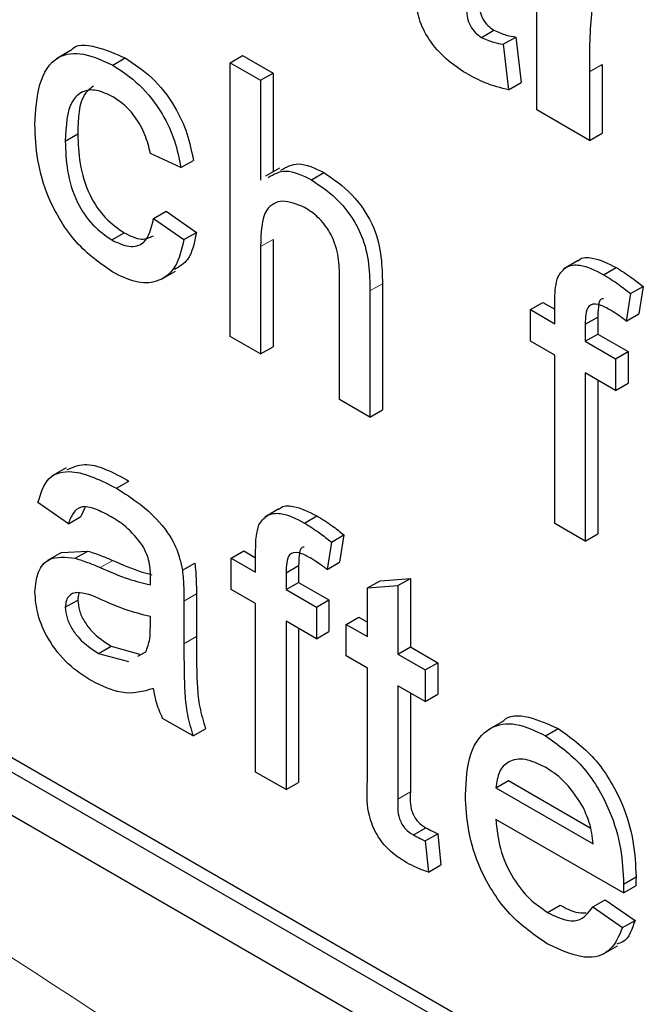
# Paper-space layout 'Blatt2' of a CAD drawing. Header units: millimetres. Extents: x 5 to 418, y 2 to 292.
# Tile 11 of 60: x 68.06 to 69.84, y 141.03 to 143.82. Entities that reach past the tile are written whole.
import ezdxf

# ---------------------------------------------------------------- set-up
doc = ezdxf.new("R2010")
doc.units = ezdxf.units.MM

psp = doc.layouts.new('Blatt2')

# ---------------------------------------------------------------- linework, layer by layer
at = {"color": 7, "linetype": 'Continuous', "lineweight": 25}
for p, q in [((58.032, 147.3381), (75.7097, 137.133)), ((62.5575, 144.8481), (75.7097, 137.2555)), ((62.5928, 144.8685), (75.745, 137.2759)), ((69.5234, 143.5622), (69.5234, 144.2186)), ((69.3666, 143.7678), (69.402, 143.7882)), ((69.4287, 143.7486), (69.464, 143.769)), ((69.464, 143.769), (69.479, 143.64)), ((68.2025, 143.7304), (68.1627, 143.7075)), ((69.4287, 143.7486), (69.4436, 143.6196)), ((68.3222, 143.6893), (68.3576, 143.7097)), ((68.6548, 143.6962), (68.6902, 143.7166)), ((68.6902, 143.7166), (68.7763, 143.6669)), ((68.6548, 142.9205), (68.6548, 143.6962)), ((68.6548, 143.6962), (68.741, 143.6464)), ((69.7083, 143.6909), (69.7083, 143.4963)), ((68.741, 143.6464), (68.7763, 143.6669)), ((68.741, 143.6464), (68.741, 143.3632)), ((68.7763, 143.6669), (68.7763, 143.3865)), ((69.673, 143.6705), (69.673, 143.4758)), ((69.4436, 143.6196), (69.479, 143.64)), ((69.673, 143.4758), (69.5234, 143.5622)), ((68.188, 143.4738), (68.2234, 143.4942)), ((69.673, 143.4758), (69.7083, 143.4963)), ((68.5153, 143.3988), (68.4292, 143.4386)), ((68.5153, 143.3988), (68.5507, 143.4192)), ((68.795, 143.3974), (68.7553, 143.3744)), ((68.8849, 143.3644), (68.9203, 143.3848)), ((68.4378, 143.2546), (68.4732, 143.275)), ((68.4378, 143.2546), (68.5239, 143.1949)), ((68.4732, 143.275), (68.5593, 143.2153)), ((68.3194, 143.1937), (68.3547, 143.2141)), ((68.5239, 143.1949), (68.5593, 143.2153)), ((68.741, 143.1748), (68.741, 142.8707)), ((68.7763, 143.1952), (68.7763, 142.8911)), ((69.6403, 143.1352), (69.6005, 143.1123)), ((69.7129, 143.0953), (69.7482, 143.1157)), ((68.4604, 143.0824), (68.5002, 143.1054)), ((68.9649, 142.7415), (68.9649, 143.0937)), ((69.0863, 143.0696), (69.0863, 142.7122)), ((69.7892, 143.0415), (69.8245, 143.0619)), ((69.8245, 143.0619), (69.8123, 142.9843)), ((69.051, 143.0492), (69.051, 142.6918)), ((69.7892, 143.0415), (69.7769, 142.9639)), ((69.5056, 142.9962), (69.541, 143.0166)), ((69.541, 143.0166), (69.5745, 142.9972)), ((69.5745, 142.9564), (69.5745, 143.014)), ((69.5056, 142.9067), (69.5056, 142.9962)), ((69.5056, 142.9962), (69.5745, 142.9564)), ((69.6607, 142.9547), (69.696, 142.9751)), ((69.696, 142.9751), (69.696, 142.9271)), ((69.7769, 142.9639), (69.8123, 142.9843)), ((69.6607, 142.9547), (69.6607, 142.9067)), ((68.741, 142.8707), (68.6548, 142.9205)), ((69.6607, 142.9067), (69.696, 142.9271)), ((69.696, 142.9271), (69.7821, 142.8774)), ((69.5745, 142.8669), (69.5056, 142.9067)), ((69.6607, 142.9067), (69.7468, 142.857)), ((68.741, 142.8707), (68.7763, 142.8911)), ((69.5745, 142.3895), (69.5745, 142.8669)), ((69.7468, 142.857), (69.7821, 142.8774)), ((69.7821, 142.8774), (69.7821, 142.7879)), ((69.7468, 142.857), (69.7468, 142.7674)), ((69.7468, 142.7674), (69.6607, 142.8172)), ((69.6607, 142.8172), (69.6607, 142.3398)), ((69.696, 142.7968), (69.696, 142.3602)), ((69.7468, 142.7674), (69.7821, 142.7879)), ((69.051, 142.6918), (68.9649, 142.7415)), ((69.051, 142.6918), (69.0863, 142.7122)), ((68.1907, 142.5481), (68.1509, 142.5251)), ((68.333, 142.4897), (68.3683, 142.5101)), ((68.1967, 142.3893), (68.1105, 142.449)), ((68.2432, 142.4345), (68.232, 142.4098)), ((68.7928, 142.4311), (68.7531, 142.4081)), ((68.1967, 142.3893), (68.232, 142.4098)), ((68.8654, 142.3911), (68.9008, 142.4115)), ((69.6607, 142.3398), (69.5745, 142.3895)), ((68.9417, 142.3373), (68.9295, 142.2597)), ((68.9417, 142.3373), (68.9771, 142.3577)), ((68.9771, 142.3577), (68.9648, 142.2801)), ((69.6607, 142.3398), (69.696, 142.3602)), ((68.1775, 142.3075), (68.1378, 142.2846)), ((68.1776, 142.3074), (68.2514, 142.3119)), ((68.216, 142.2914), (68.2514, 142.3119)), ((68.6582, 142.292), (68.6935, 142.3124)), ((68.6935, 142.3124), (68.7271, 142.293)), ((68.7271, 142.2522), (68.7271, 142.3098)), ((68.5198, 142.2575), (68.5551, 142.2779)), ((68.6582, 142.2025), (68.6582, 142.292)), ((68.6582, 142.292), (68.7271, 142.2522)), ((68.9295, 142.2597), (68.9648, 142.2801)), ((68.8132, 142.2505), (68.8486, 142.2709)), ((68.8132, 142.2505), (68.8132, 142.2025)), ((68.8486, 142.2709), (68.8486, 142.2229)), ((68.8132, 142.2025), (68.8486, 142.2229)), ((68.8486, 142.2229), (68.9347, 142.1732)), ((69.0441, 142.2072), (69.0795, 142.2276)), ((69.0795, 142.2276), (69.1656, 142.2344)), ((69.1302, 142.214), (69.1656, 142.2344)), ((69.1656, 142.2344), (69.1656, 142.0399)), ((68.7271, 142.1627), (68.6582, 142.2025)), ((68.8132, 142.2025), (68.8993, 142.1528)), ((69.0441, 142.2072), (69.1302, 142.214)), ((69.0441, 142.0692), (69.0441, 142.2072)), ((69.1302, 142.214), (69.1302, 142.0195)), ((68.188, 142.1524), (68.2234, 142.1728)), ((68.5239, 142.1701), (68.5239, 142.0488)), ((68.5593, 142.1905), (68.5593, 142.0692)), ((68.8993, 142.1528), (68.9347, 142.1732)), ((68.9347, 142.1732), (68.9347, 142.0837)), ((68.7271, 141.6853), (68.7271, 142.1627)), ((68.8993, 142.1528), (68.8993, 142.0633)), ((68.4288, 142.0972), (68.4292, 142.1258)), ((68.8993, 142.0633), (68.8132, 142.113)), ((68.8132, 142.113), (68.8132, 141.6356)), ((68.9838, 142.104), (69.0192, 142.1244)), ((69.0192, 142.1244), (69.0441, 142.11)), ((68.8486, 142.0926), (68.8486, 141.656)), ((68.8993, 142.0633), (68.9347, 142.0837)), ((68.9838, 142.0145), (68.9838, 142.104)), ((68.9838, 142.104), (69.0441, 142.0692)), ((68.2822, 142.0217), (68.3176, 142.0421)), ((68.3176, 142.0421), (68.4023, 142.0189)), ((68.3938, 142.0135), (68.416, 142.0259)), ((69.1302, 142.0195), (69.1656, 142.0399)), ((69.1656, 142.0399), (69.2431, 141.9951)), ((68.2822, 142.0217), (68.3669, 141.9985)), ((69.0441, 141.9797), (68.9838, 142.0145)), ((69.1302, 142.0195), (69.2077, 141.9747)), ((69.0441, 141.6616), (69.0441, 141.9797)), ((69.2077, 141.9747), (69.2431, 141.9951)), ((69.2077, 141.9747), (69.2077, 141.8852)), ((69.2431, 141.9951), (69.2431, 141.9056)), ((69.2077, 141.8852), (69.1302, 141.93)), ((69.1302, 141.93), (69.1302, 141.6083)), ((69.1656, 141.9096), (69.1656, 141.6287)), ((69.2077, 141.8852), (69.2431, 141.9056)), ((68.5498, 141.7877), (68.4636, 141.8374)), ((68.5498, 141.7877), (68.5851, 141.8081)), ((69.4251, 141.8279), (69.3853, 141.805)), ((69.5483, 141.7881), (69.5836, 141.8085)), ((68.8132, 141.6356), (68.7271, 141.6853)), ((68.8132, 141.6356), (68.8486, 141.656)), ((69.4075, 141.6406), (69.4429, 141.661)), ((69.4075, 141.6406), (69.6831, 141.4815)), ((69.4429, 141.661), (69.6749, 141.5271)), ((69.174, 141.5069), (69.2093, 141.5273)), ((69.7688, 141.3425), (69.4075, 141.5511)), ((69.2077, 141.4899), (69.2431, 141.5103)), ((69.2431, 141.5103), (69.2517, 141.4219)), ((69.2077, 141.4899), (69.2163, 141.4015)), ((69.2163, 141.4015), (69.2517, 141.4219)), ((69.7692, 141.3678), (69.8046, 141.3882)), ((69.7688, 141.3425), (69.8042, 141.3629)), ((69.5542, 141.2874), (69.5896, 141.3078)), ((69.6822, 141.303), (69.7175, 141.3234)), ((69.6822, 141.303), (69.7666, 141.2444)), ((69.7175, 141.3234), (69.8019, 141.2648)), ((69.7666, 141.2444), (69.8019, 141.2648)), ((69.7124, 141.1699), (69.7522, 141.1929))]:
    psp.add_line(p, q, dxfattribs=at)
at = {"color": 7, "linetype": 'Continuous', "lineweight": 18}
for p, q in [((69.673, 143.6705), (69.7083, 143.6909)), ((68.741, 143.1748), (68.7763, 143.1952)), ((69.051, 143.0492), (69.0863, 143.0696)), ((68.2868, 142.2649), (68.3222, 142.2853)), ((68.5239, 142.1701), (68.5593, 142.1905)), ((68.5239, 142.0488), (68.5593, 142.0692)), ((69.1302, 141.6083), (69.1656, 141.6287))]:
    psp.add_line(p, q, dxfattribs=at)
psp.add_arc((55.1194, 121.0293), 23.9174, 50.30384, 69.70154, dxfattribs=at)
at = {"color": 7, "linetype": 'Continuous', "lineweight": 25}
for points, knots in [([(69.324, 143.9249), (69.3242, 143.8981), (69.3245, 143.8646), (69.3256, 143.8234), (69.3343, 143.8002), (69.3492, 143.7797), (69.3608, 143.7718), (69.3666, 143.7678)], [0, 0, 0, 0, 0.5010407, 0.6262478, 0.7510825, 0.8753766, 1, 1, 1, 1]), ([(69.3593, 143.9453), (69.3596, 143.9185), (69.3599, 143.885), (69.361, 143.8438), (69.3697, 143.8206), (69.3846, 143.8001), (69.3962, 143.7922), (69.402, 143.7882)], [0, 0, 0, 0, 0.5010407, 0.6262478, 0.7510825, 0.8753766, 1, 1, 1, 1]), ([(69.7696, 143.9152), (69.7566, 143.9212), (69.7306, 143.9332), (69.6911, 143.9127), (69.6722, 143.8184), (69.6727, 143.7298), (69.673, 143.6705)], [0, 0, 0, 0, 0.124672, 0.248774, 0.498061, 1, 1, 1, 1]), ([(69.3233, 143.6662), (69.3046, 143.6785), (69.2673, 143.7031), (69.2181, 143.757), (69.1879, 143.8202), (69.1821, 143.857), (69.1792, 143.8755)], [0, 0, 0, 0, 0.280585, 0.56042, 0.779437, 1, 1, 1, 1]), ([(69.402, 143.7882), (69.4138, 143.7831), (69.435, 143.774), (69.4551, 143.7705), (69.464, 143.769)], [0, 0, 0, 0, 0.559508, 1, 1, 1, 1]), ([(69.3666, 143.7678), (69.3785, 143.7627), (69.3997, 143.7536), (69.4198, 143.7501), (69.4287, 143.7486)], [0, 0, 0, 0, 0.559508, 1, 1, 1, 1]), ([(68.2029, 143.7298), (68.2033, 143.7303), (68.2172, 143.751), (68.2762, 143.745), (68.3304, 143.7215), (68.3576, 143.7097)], [0, 0, 0, 0, 0.011465, 0.505148, 1, 1, 1, 1]), ([(68.1019, 143.5209), (68.1041, 143.5608), (68.1085, 143.6404), (68.1569, 143.7184), (68.2383, 143.7282), (68.2942, 143.7023), (68.3222, 143.6893)], [0, 0, 0, 0, 0.280838, 0.55968, 0.779579, 1, 1, 1, 1]), ([(68.3576, 143.7097), (68.3831, 143.693), (68.434, 143.6596), (68.4967, 143.5797), (68.5358, 143.495), (68.5457, 143.4445), (68.5507, 143.4192)], [0, 0, 0, 0, 0.280267, 0.559439, 0.779535, 1, 1, 1, 1]), ([(68.3222, 143.6893), (68.3477, 143.6726), (68.3986, 143.6392), (68.4614, 143.5593), (68.5005, 143.4746), (68.5104, 143.4241), (68.5153, 143.3988)], [0, 0, 0, 0, 0.280267, 0.559439, 0.779535, 1, 1, 1, 1]), ([(69.4436, 143.6196), (69.4216, 143.6247), (69.3823, 143.634), (69.3414, 143.6563), (69.3233, 143.6662)], [0, 0, 0, 0, 0.559729, 1, 1, 1, 1]), ([(68.3227, 143.5995), (68.307, 143.6071), (68.2757, 143.6222), (68.2344, 143.6169), (68.1925, 143.577), (68.1899, 143.5163), (68.188, 143.4738)], [0, 0, 0, 0, 0.187089, 0.37388, 0.56073, 1, 1, 1, 1]), ([(68.2676, 143.6297), (68.2589, 143.623), (68.2259, 143.5977), (68.2244, 143.5381), (68.2234, 143.4942)], [0, 0, 0, 0, 0.265832, 1, 1, 1, 1]), ([(68.4292, 143.4386), (68.4249, 143.4564), (68.4163, 143.4921), (68.3885, 143.5412), (68.3556, 143.5781), (68.3337, 143.5923), (68.3227, 143.5995)], [0, 0, 0, 0, 0.280213, 0.559476, 0.779649, 1, 1, 1, 1]), ([(68.3223, 143.1024), (68.2867, 143.1273), (68.2154, 143.1771), (68.1391, 143.3038), (68.1058, 143.4222), (68.1032, 143.488), (68.1019, 143.5209)], [0, 0, 0, 0, 0.279595, 0.558341, 0.778834, 1, 1, 1, 1]), ([(68.2234, 143.4942), (68.2243, 143.4668), (68.226, 143.4122), (68.2504, 143.3261), (68.2996, 143.2525), (68.3363, 143.2269), (68.3547, 143.2141)], [0, 0, 0, 0, 0.281276, 0.560536, 0.78011, 1, 1, 1, 1]), ([(68.188, 143.4738), (68.1889, 143.4464), (68.1906, 143.3918), (68.215, 143.3057), (68.2642, 143.2321), (68.301, 143.2065), (68.3194, 143.1937)], [0, 0, 0, 0, 0.281276, 0.560536, 0.78011, 1, 1, 1, 1]), ([(68.798, 143.3913), (68.8138, 143.4005), (68.8475, 143.4199), (68.8951, 143.397), (68.9203, 143.3848)], [0, 0, 0, 0, 0.470183, 1, 1, 1, 1]), ([(68.7627, 143.3709), (68.7785, 143.3801), (68.8121, 143.3995), (68.8597, 143.3766), (68.8849, 143.3644)], [0, 0, 0, 0, 0.470183, 1, 1, 1, 1]), ([(68.9203, 143.3848), (68.9475, 143.3664), (69.0017, 143.3298), (69.0655, 143.2346), (69.0848, 143.144), (69.0858, 143.0944), (69.0863, 143.0696)], [0, 0, 0, 0, 0.280318, 0.55834, 0.778554, 1, 1, 1, 1]), ([(68.8849, 143.3644), (68.9122, 143.346), (68.9664, 143.3094), (69.0302, 143.2142), (69.0495, 143.1236), (69.0505, 143.074), (69.051, 143.0492)], [0, 0, 0, 0, 0.280318, 0.55834, 0.778554, 1, 1, 1, 1]), ([(68.8656, 143.2861), (68.8442, 143.2949), (68.8015, 143.3124), (68.7433, 143.2787), (68.7419, 143.2143), (68.741, 143.1748)], [0, 0, 0, 0, 0.2802055, 0.5593196, 1, 1, 1, 1]), ([(68.9649, 143.0937), (68.9642, 143.113), (68.963, 143.1515), (68.9421, 143.2133), (68.9043, 143.2608), (68.8785, 143.2777), (68.8656, 143.2861)], [0, 0, 0, 0, 0.2812215, 0.5597775, 0.779378, 1, 1, 1, 1]), ([(68.3194, 143.1937), (68.3362, 143.1858), (68.3699, 143.17), (68.4212, 143.184), (68.4315, 143.2278), (68.4378, 143.2546)], [0, 0, 0, 0, 0.280899, 0.560906, 1, 1, 1, 1]), ([(68.3547, 143.2141), (68.372, 143.2055), (68.4034, 143.19), (68.4268, 143.2006), (68.4373, 143.2054)], [0, 0, 0, 0, 0.548596, 1, 1, 1, 1]), ([(68.5593, 143.2153), (68.5537, 143.1863), (68.5442, 143.1375), (68.5108, 143.118), (68.4972, 143.1101)], [0, 0, 0, 0, 0.593899, 1, 1, 1, 1]), ([(63.6052, 143.1935), (63.843, 143.1068), (64.5345, 142.8549), (65.6966, 142.3334), (67.088, 141.5881), (68.4817, 140.7113), (69.5985, 139.9112), (70.2461, 139.3975), (70.4358, 139.247)], [0, 0, 0, 0, 0.106109, 0.308603, 0.511101, 0.713584, 0.916095, 1, 1, 1, 1]), ([(68.5239, 143.1949), (68.5176, 143.1671), (68.5049, 143.1115), (68.4524, 143.0721), (68.388, 143.07), (68.3442, 143.0916), (68.3223, 143.1024)], [0, 0, 0, 0, 0.280202, 0.55951, 0.779586, 1, 1, 1, 1]), ([(69.6411, 143.1341), (69.642, 143.1352), (69.6509, 143.1455), (69.6885, 143.1452), (69.7256, 143.1269), (69.7482, 143.1157)], [0, 0, 0, 0, 0.041167, 0.414036, 1, 1, 1, 1]), ([(69.5837, 143.0899), (69.591, 143.1003), (69.6056, 143.1212), (69.6521, 143.1265), (69.6898, 143.1071), (69.7129, 143.0953)], [0, 0, 0, 0, 0.2794581, 0.5596612, 1, 1, 1, 1]), ([(69.7482, 143.1157), (69.7626, 143.1068), (69.7882, 143.0908), (69.8134, 143.0707), (69.8245, 143.0619)], [0, 0, 0, 0, 0.559945, 1, 1, 1, 1]), ([(69.5745, 143.014), (69.5746, 143.0294), (69.5747, 143.0569), (69.5809, 143.0798), (69.5837, 143.0899)], [0, 0, 0, 0, 0.56037, 1, 1, 1, 1]), ([(69.7129, 143.0953), (69.7272, 143.0864), (69.7529, 143.0704), (69.7781, 143.0503), (69.7892, 143.0415)], [0, 0, 0, 0, 0.559945, 1, 1, 1, 1]), ([(69.7287, 142.9966), (69.718, 143.0025), (69.6968, 143.0141), (69.6688, 143.011), (69.6616, 142.9831), (69.661, 142.9642), (69.6607, 142.9547)], [0, 0, 0, 0, 0.281469, 0.557719, 0.778516, 1, 1, 1, 1]), ([(69.7124, 143.0271), (69.7102, 143.0269), (69.7005, 143.026), (69.6975, 143.0025), (69.6965, 142.9843), (69.696, 142.9751)], [0, 0, 0, 0, 0.131284, 0.564968, 1, 1, 1, 1]), ([(69.7769, 142.9639), (69.768, 142.9706), (69.752, 142.9826), (69.7358, 142.9923), (69.7287, 142.9966)], [0, 0, 0, 0, 0.559924, 1, 1, 1, 1]), ([(68.1933, 142.5426), (68.209, 142.5494), (68.2574, 142.5706), (68.3236, 142.5345), (68.3683, 142.5101)], [0, 0, 0, 0, 0.323837, 1, 1, 1, 1]), ([(68.1105, 142.449), (68.1184, 142.4753), (68.1342, 142.5277), (68.2192, 142.5474), (68.2897, 142.5116), (68.333, 142.4897)], [0, 0, 0, 0, 0.28043, 0.559303, 1, 1, 1, 1]), ([(68.333, 142.4897), (68.3779, 142.461), (68.4404, 142.421), (68.5047, 142.3245), (68.5147, 142.2799), (68.5198, 142.2575)], [0, 0, 0, 0, 0.559253, 0.779195, 1, 1, 1, 1]), ([(68.3175, 142.4091), (68.3028, 142.417), (68.2735, 142.4329), (68.2329, 142.4414), (68.208, 142.4207), (68.2004, 142.3998), (68.1967, 142.3893)], [0, 0, 0, 0, 0.280855, 0.559751, 0.7795, 1, 1, 1, 1]), ([(68.7362, 142.3857), (68.7436, 142.3961), (68.7582, 142.417), (68.8047, 142.4223), (68.8424, 142.4029), (68.8654, 142.3911)], [0, 0, 0, 0, 0.279458, 0.559661, 1, 1, 1, 1]), ([(68.7936, 142.4299), (68.7945, 142.431), (68.8035, 142.4413), (68.8411, 142.441), (68.8781, 142.4227), (68.9008, 142.4115)], [0, 0, 0, 0, 0.0411672, 0.4140364, 1, 1, 1, 1]), ([(68.407, 142.3274), (68.3915, 142.3468), (68.3636, 142.3814), (68.3316, 142.4006), (68.3175, 142.4091)], [0, 0, 0, 0, 0.557871, 1, 1, 1, 1]), ([(68.8654, 142.3911), (68.8798, 142.3822), (68.9054, 142.3662), (68.9306, 142.3461), (68.9417, 142.3373)], [0, 0, 0, 0, 0.559945, 1, 1, 1, 1]), ([(68.9008, 142.4115), (68.9151, 142.4026), (68.9408, 142.3866), (68.966, 142.3665), (68.9771, 142.3577)], [0, 0, 0, 0, 0.559945, 1, 1, 1, 1]), ([(68.7271, 142.3098), (68.7272, 142.3252), (68.7273, 142.3527), (68.7335, 142.3756), (68.7362, 142.3857)], [0, 0, 0, 0, 0.56037, 1, 1, 1, 1]), ([(68.2514, 142.3119), (68.2645, 142.3076), (68.2879, 142.3001), (68.3117, 142.2898), (68.3222, 142.2853)], [0, 0, 0, 0, 0.559918, 1, 1, 1, 1]), ([(68.4292, 142.2385), (68.4289, 142.2545), (68.4284, 142.2831), (68.4135, 142.3139), (68.407, 142.3274)], [0, 0, 0, 0, 0.561903, 1, 1, 1, 1]), ([(68.8813, 142.2925), (68.8706, 142.2983), (68.8493, 142.3099), (68.8213, 142.3068), (68.8141, 142.2789), (68.8135, 142.26), (68.8132, 142.2505)], [0, 0, 0, 0, 0.281469, 0.557719, 0.778516, 1, 1, 1, 1]), ([(68.865, 142.3229), (68.8627, 142.3227), (68.8531, 142.3218), (68.85, 142.2983), (68.8491, 142.2801), (68.8486, 142.2709)], [0, 0, 0, 0, 0.131284, 0.564968, 1, 1, 1, 1]), ([(68.1019, 142.1965), (68.1038, 142.2163), (68.1076, 142.256), (68.1453, 142.2993), (68.1892, 142.2944), (68.216, 142.2914)], [0, 0, 0, 0, 0.280458, 0.560983, 1, 1, 1, 1]), ([(68.216, 142.2914), (68.2291, 142.2872), (68.2526, 142.2797), (68.2764, 142.2694), (68.2868, 142.2649)], [0, 0, 0, 0, 0.559918, 1, 1, 1, 1]), ([(68.3222, 142.2853), (68.3491, 142.2734), (68.3865, 142.2569), (68.4229, 142.2474), (68.433, 142.2447)], [0, 0, 0, 0, 0.719639, 1, 1, 1, 1]), ([(68.5551, 142.2779), (68.5566, 142.2613), (68.5593, 142.2315), (68.5593, 142.203), (68.5593, 142.1905)], [0, 0, 0, 0, 0.559817, 1, 1, 1, 1]), ([(68.9295, 142.2597), (68.9205, 142.2664), (68.9046, 142.2784), (68.8884, 142.2882), (68.8813, 142.2925)], [0, 0, 0, 0, 0.559924, 1, 1, 1, 1]), ([(68.2868, 142.2649), (68.3137, 142.2533), (68.3617, 142.2326), (68.4083, 142.2208), (68.4288, 142.2156)], [0, 0, 0, 0, 0.560185, 1, 1, 1, 1]), ([(68.5198, 142.2575), (68.5212, 142.2408), (68.5239, 142.2111), (68.5239, 142.1826), (68.5239, 142.1701)], [0, 0, 0, 0, 0.559817, 1, 1, 1, 1]), ([(68.4288, 142.2156), (68.4289, 142.2198), (68.429, 142.2275), (68.4291, 142.2351), (68.4292, 142.2385)], [0, 0, 0, 0, 0.560023, 1, 1, 1, 1]), ([(68.2626, 141.9435), (68.2401, 141.958), (68.1953, 141.9868), (68.1396, 142.0567), (68.1065, 142.1327), (68.1035, 142.1752), (68.1019, 142.1965)], [0, 0, 0, 0, 0.280815, 0.55969, 0.779696, 1, 1, 1, 1]), ([(68.2996, 142.1697), (68.2751, 142.1809), (68.2444, 142.1949), (68.2118, 142.1937), (68.1987, 142.1862), (68.1898, 142.1725), (68.1886, 142.1591), (68.188, 142.1524)], [0, 0, 0, 0, 0.50028, 0.625326, 0.750269, 0.875147, 1, 1, 1, 1]), ([(68.2274, 142.1936), (68.2271, 142.193), (68.2238, 142.188), (68.2236, 142.1799), (68.2234, 142.1728)], [0, 0, 0, 0, 0.114706, 1, 1, 1, 1]), ([(68.2234, 142.1728), (68.2243, 142.163), (68.2261, 142.1433), (68.2413, 142.1117), (68.271, 142.0723), (68.2984, 142.0545), (68.3176, 142.0421)], [0, 0, 0, 0, 0.186565, 0.373467, 0.560613, 1, 1, 1, 1]), ([(68.4292, 142.1258), (68.4053, 142.1319), (68.3628, 142.1427), (68.3189, 142.1614), (68.2996, 142.1697)], [0, 0, 0, 0, 0.55976, 1, 1, 1, 1]), ([(68.188, 142.1524), (68.189, 142.1425), (68.1908, 142.1229), (68.206, 142.0913), (68.2356, 142.0518), (68.263, 142.0341), (68.2822, 142.0217)], [0, 0, 0, 0, 0.186565, 0.373467, 0.560613, 1, 1, 1, 1]), ([(68.416, 142.0259), (68.4204, 142.0376), (68.4284, 142.0584), (68.4287, 142.0853), (68.4288, 142.0972)], [0, 0, 0, 0, 0.5589946, 1, 1, 1, 1]), ([(68.5593, 142.0692), (68.5594, 142.0407), (68.5596, 141.9939), (68.5613, 141.928), (68.5668, 141.8697), (68.579, 141.8286), (68.5851, 141.8081)], [0, 0, 0, 0, 0.340206, 0.560339, 0.780175, 1, 1, 1, 1]), ([(68.5239, 142.0488), (68.524, 142.0203), (68.5242, 141.9735), (68.526, 141.9076), (68.5315, 141.8493), (68.5437, 141.8082), (68.5498, 141.7877)], [0, 0, 0, 0, 0.340206, 0.560339, 0.780175, 1, 1, 1, 1]), ([(68.4378, 141.9219), (68.4084, 141.9136), (68.3559, 141.8988), (68.2911, 141.9299), (68.2626, 141.9435)], [0, 0, 0, 0, 0.559971, 1, 1, 1, 1]), ([(68.4636, 141.8374), (68.4568, 141.8534), (68.4446, 141.8819), (68.4399, 141.9097), (68.4378, 141.9219)], [0, 0, 0, 0, 0.5596973, 1, 1, 1, 1]), ([(69.426, 141.8268), (69.4267, 141.8277), (69.442, 141.8483), (69.5002, 141.8465), (69.5558, 141.8212), (69.5836, 141.8085)], [0, 0, 0, 0, 0.024421, 0.511721, 1, 1, 1, 1]), ([(69.3214, 141.6209), (69.3235, 141.6617), (69.3278, 141.7431), (69.3822, 141.8152), (69.4626, 141.8292), (69.5197, 141.8018), (69.5483, 141.7881)], [0, 0, 0, 0, 0.280748, 0.559775, 0.779666, 1, 1, 1, 1]), ([(69.5836, 141.8085), (69.6193, 141.7832), (69.6905, 141.7325), (69.7663, 141.6057), (69.8004, 141.4871), (69.8032, 141.4212), (69.8046, 141.3882)], [0, 0, 0, 0, 0.279366, 0.558398, 0.778885, 1, 1, 1, 1]), ([(69.5483, 141.7881), (69.5839, 141.7627), (69.6551, 141.7121), (69.731, 141.5853), (69.765, 141.4667), (69.7678, 141.4008), (69.7692, 141.3678)], [0, 0, 0, 0, 0.279366, 0.558398, 0.778885, 1, 1, 1, 1]), ([(69.5479, 141.6988), (69.5287, 141.708), (69.4903, 141.7265), (69.4439, 141.7188), (69.4145, 141.6885), (69.4099, 141.6566), (69.4075, 141.6406)], [0, 0, 0, 0, 0.28019, 0.559728, 0.779642, 1, 1, 1, 1]), ([(69.6515, 141.5914), (69.6344, 141.617), (69.6037, 141.6627), (69.565, 141.6877), (69.5479, 141.6988)], [0, 0, 0, 0, 0.558512, 1, 1, 1, 1]), ([(69.1557, 141.428), (69.1421, 141.4364), (69.1151, 141.4531), (69.0763, 141.4936), (69.0391, 141.5719), (69.042, 141.6245), (69.0441, 141.6616)], [0, 0, 0, 0, 0.187433, 0.373821, 0.559462, 1, 1, 1, 1]), ([(69.1302, 141.6083), (69.1291, 141.5903), (69.1278, 141.5677), (69.1411, 141.5374), (69.1542, 141.5193), (69.166, 141.5119), (69.174, 141.5069)], [0, 0, 0, 0, 0.499596, 0.625239, 0.750354, 1, 1, 1, 1]), ([(69.1656, 141.6287), (69.1645, 141.6107), (69.1631, 141.5881), (69.1765, 141.5578), (69.1895, 141.5397), (69.2014, 141.5323), (69.2093, 141.5273)], [0, 0, 0, 0, 0.499596, 0.625239, 0.750354, 1, 1, 1, 1]), ([(69.5529, 141.1987), (69.5166, 141.2234), (69.4441, 141.2728), (69.363, 141.3988), (69.3259, 141.5201), (69.3229, 141.5872), (69.3214, 141.6209)], [0, 0, 0, 0, 0.279952, 0.558661, 0.778994, 1, 1, 1, 1]), ([(69.6831, 141.4815), (69.6809, 141.5017), (69.6769, 141.5378), (69.6593, 141.5751), (69.6515, 141.5914)], [0, 0, 0, 0, 0.560674, 1, 1, 1, 1]), ([(69.2093, 141.5273), (69.2156, 141.5239), (69.2269, 141.5178), (69.2381, 141.5126), (69.2431, 141.5103)], [0, 0, 0, 0, 0.559965, 1, 1, 1, 1]), ([(69.4075, 141.5511), (69.4102, 141.5239), (69.4155, 141.4695), (69.4515, 141.3873), (69.5016, 141.3229), (69.5367, 141.2992), (69.5542, 141.2874)], [0, 0, 0, 0, 0.280633, 0.559687, 0.779661, 1, 1, 1, 1]), ([(69.174, 141.5069), (69.1803, 141.5035), (69.1916, 141.4974), (69.2028, 141.4922), (69.2077, 141.4899)], [0, 0, 0, 0, 0.559965, 1, 1, 1, 1]), ([(69.2163, 141.4015), (69.2051, 141.4054), (69.1851, 141.4123), (69.1646, 141.4232), (69.1557, 141.428)], [0, 0, 0, 0, 0.5600783, 1, 1, 1, 1]), ([(69.8046, 141.3882), (69.8045, 141.3834), (69.8044, 141.375), (69.8043, 141.3666), (69.8042, 141.3629)], [0, 0, 0, 0, 0.559999, 1, 1, 1, 1]), ([(69.7692, 141.3678), (69.7692, 141.363), (69.7691, 141.3546), (69.7689, 141.3462), (69.7688, 141.3425)], [0, 0, 0, 0, 0.559999, 1, 1, 1, 1]), ([(69.5542, 141.2874), (69.569, 141.2798), (69.5987, 141.2647), (69.6495, 141.2599), (69.6698, 141.2867), (69.6822, 141.303)], [0, 0, 0, 0, 0.2812824, 0.5619063, 1, 1, 1, 1]), ([(69.5896, 141.3078), (69.6047, 141.2996), (69.6306, 141.2855), (69.6535, 141.2861), (69.6631, 141.2864)], [0, 0, 0, 0, 0.580827, 1, 1, 1, 1]), ([(69.7666, 141.2444), (69.7569, 141.2217), (69.7375, 141.1765), (69.6624, 141.1475), (69.5944, 141.1793), (69.5529, 141.1987)], [0, 0, 0, 0, 0.2806132, 0.5608329, 1, 1, 1, 1]), ([(69.8019, 141.2648), (69.7936, 141.2398), (69.7828, 141.2075), (69.756, 141.1992), (69.7499, 141.1973)], [0, 0, 0, 0, 0.776004, 1, 1, 1, 1])]:
    psp.add_open_spline(points, degree=3, knots=knots, dxfattribs=at)

doc.saveas('drawing.dxf')
